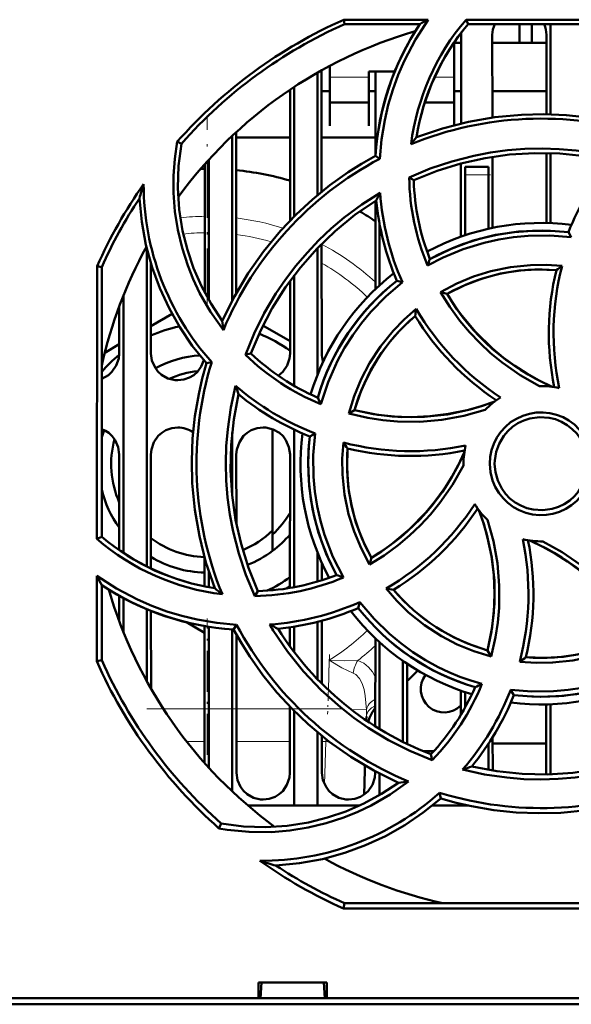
# Model space of a CAD drawing. Extents: x -1358 to 1757, y -1552 to 637.
# Tile 16 of 98: x 285 to 320, y -1403 to -1340. Entities that reach past the tile are written whole.
import ezdxf

# ---------------------------------------------------------------- set-up
doc = ezdxf.new("R2010")
doc.units = 0
doc.linetypes.add('DASHDOT', pattern=[18.5, 12, -3, 0.5, -3])

msp = doc.modelspace()

# ---------------------------------------------------------------- linework, layer by layer
at = {"color": 7, "lineweight": 50}
for p, q in [((305.578, -1339.817), (311.008, -1339.817)), ((305.638, -1340.098), (305.578, -1339.817)), ((313.589, -1340.098), (313.458, -1339.817)), ((313.459, -1339.817), (331.004, -1339.817)), ((310.476, -1340.098), (305.638, -1340.098)), ((330.944, -1340.098), (313.589, -1340.098)), ((316.901, -1341.298), (316.901, -1340.099)), ((317.686, -1341.298), (317.686, -1340.099)), ((318.891, -1340.099), (318.891, -1345.906)), ((313.131, -1346.496), (313.134, -1340.798)), ((315.148, -1340.798), (315.151, -1346.117)), ((318.631, -1345.901), (318.634, -1340.798)), ((312.691, -1343.708), (312.691, -1341.278)), ((313.133, -1341.298), (312.704, -1341.298)), ((318.633, -1341.298), (315.148, -1341.298)), ((304.691, -1342.785), (304.691, -1343.708)), ((303.891, -1343.226), (303.891, -1351.108)), ((304.149, -1343.08), (304.153, -1350.893)), ((307.191, -1343.156), (308.858, -1343.156)), ((307.191, -1343.708), (307.191, -1343.156)), ((307.63, -1348.467), (307.633, -1343.156)), ((302.128, -1352.745), (302.132, -1344.318)), ((302.391, -1344.146), (302.391, -1352.478)), ((304.691, -1343.708), (304.691, -1346.654)), ((307.191, -1346.654), (307.191, -1343.708)), ((312.691, -1346.604), (312.691, -1343.708)), ((302.132, -1344.411), (301.994, -1344.411)), ((304.7, -1344.411), (304.15, -1344.411)), ((307.632, -1344.411), (307.202, -1344.411)), ((313.132, -1344.411), (312.704, -1344.411)), ((318.632, -1344.411), (315.15, -1344.411)), ((304.691, -1345.156), (307.191, -1345.156)), ((310.8, -1345.156), (312.691, -1345.156)), ((304.691, -1346.654), (304.691, -1346.656)), ((307.191, -1346.656), (307.191, -1346.654)), ((298.391, -1347.304), (298.391, -1357.898)), ((298.651, -1347.061), (298.656, -1357.409)), ((302.131, -1347.411), (298.651, -1347.411)), ((307.631, -1347.411), (304.151, -1347.411)), ((295.124, -1347.8), (294.855, -1347.668)), ((307.901, -1348.768), (307.622, -1348.589)), ((315.152, -1348.646), (315.154, -1353.219)), ((318.628, -1352.902), (318.63, -1348.4)), ((318.891, -1348.406), (318.891, -1352.91)), ((296.626, -1357.394), (296.63, -1349.116)), ((296.891, -1348.827), (296.891, -1357.873)), ((313.128, -1353.784), (313.13, -1349.074)), ((313.391, -1349.798), (313.391, -1349.298)), ((314.891, -1349.298), (313.391, -1349.298)), ((314.891, -1349.798), (314.891, -1349.298)), ((309.797, -1349.973), (310.091, -1350.157)), ((313.391, -1353.693), (313.391, -1349.798)), ((314.891, -1349.798), (314.891, -1353.276)), ((307.626, -1357.151), (307.629, -1351.478)), ((307.891, -1356.905), (307.891, -1353.003)), ((320.235, -1353.823), (320.045, -1353.502)), ((304.154, -1354.249), (304.158, -1361.298)), ((292.891, -1354.531), (292.891, -1375.006)), ((303.891, -1354.518), (303.891, -1362.663)), ((289.679, -1373.245), (289.695, -1355.682)), ((289.695, -1355.682), (289.991, -1355.745)), ((293.155, -1355.494), (293.158, -1361.298)), ((289.991, -1373.1), (289.991, -1355.745)), ((302.391, -1356.266), (302.391, -1363.386)), ((302.124, -1361.298), (302.126, -1356.62)), ((309.363, -1356.719), (308.997, -1356.625)), ((291.391, -1357.563), (291.391, -1374.147)), ((311.822, -1357.356), (312.231, -1357.466)), ((291.124, -1361.298), (291.126, -1358.247)), ((293.157, -1359.54), (294.519, -1358.753)), ((300.373, -1359.51), (302.125, -1360.521)), ((290.184, -1361.256), (291.125, -1360.713)), ((299.243, -1361.379), (299.594, -1361.299)), ((297.078, -1361.861), (296.74, -1361.936)), ((304.22, -1361.731), (304.282, -1361.766)), ((305.9, -1365.17), (306.275, -1364.953)), ((298.391, -1366.385), (298.391, -1370.396)), ((300.991, -1366.174), (300.991, -1372.696)), ((302.391, -1366.207), (302.391, -1376.35)), ((303.73, -1366.448), (303.394, -1366.645)), ((291.118, -1373.957), (291.121, -1367.798)), ((293.161, -1367.798), (293.164, -1375.14)), ((298.661, -1367.798), (298.663, -1372.243)), ((302.117, -1376.399), (302.121, -1367.798)), ((313.291, -1368.398), (313.292, -1368.506)), ((300.991, -1372.696), (300.991, -1374.011)), ((289.991, -1373.1), (289.679, -1373.245)), ((296.617, -1376.3), (296.618, -1374.448)), ((303.891, -1374.134), (303.891, -1375.988)), ((307.243, -1374.889), (307.358, -1374.459)), ((296.891, -1375.349), (296.891, -1376.354)), ((304.164, -1374.777), (304.164, -1375.903)), ((304.291, -1375.051), (304.164, -1375.124)), ((289.672, -1381.12), (289.677, -1375.617)), ((289.991, -1381.052), (289.991, -1376.213)), ((299.85, -1376.917), (300.05, -1376.598)), ((302.117, -1376.305), (301.894, -1376.434)), ((291.116, -1378.525), (291.117, -1376.896)), ((291.391, -1377.05), (291.391, -1379.234)), ((292.891, -1377.766), (292.891, -1382.393)), ((293.165, -1377.878), (293.168, -1382.883)), ((306.619, -1377.302), (306.518, -1377.692)), ((304.166, -1378.508), (304.167, -1382.557)), ((296.616, -1379.28), (295.453, -1378.608)), ((296.612, -1387.661), (296.616, -1378.845)), ((296.891, -1378.893), (296.891, -1387.97)), ((298.391, -1379.062), (298.391, -1389.493)), ((298.482, -1379.067), (298.678, -1378.761)), ((302.116, -1380.16), (302.116, -1378.928)), ((302.391, -1378.886), (302.391, -1380.529)), ((303.891, -1378.579), (303.891, -1382.276)), ((298.666, -1379.403), (298.67, -1388.298)), ((307.613, -1385.309), (307.616, -1379.637)), ((307.891, -1385.481), (307.891, -1379.892)), ((315.072, -1380.81), (314.846, -1380.414)), ((289.991, -1381.052), (289.672, -1381.12)), ((309.391, -1386.308), (309.391, -1381.089)), ((309.667, -1381.278), (309.669, -1386.443)), ((316.329, -1382.946), (316.537, -1383.296)), ((313.114, -1384.577), (313.114, -1383.009)), ((313.391, -1384.099), (313.391, -1383.104)), ((302.112, -1388.298), (302.114, -1384.037)), ((318.612, -1388.298), (318.614, -1383.895)), ((318.891, -1383.887), (318.891, -1388.39)), ((302.391, -1384.319), (302.391, -1390.398)), ((307.038, -1384.68), (307.031, -1384.927)), ((303.891, -1385.687), (303.891, -1390.398)), ((304.169, -1385.916), (304.17, -1388.298)), ((315.169, -1386.007), (315.17, -1388.154)), ((314.891, -1386.442), (314.891, -1388.108)), ((318.613, -1386.411), (315.169, -1386.411)), ((310.725, -1386.911), (311.363, -1386.911)), ((311.192, -1387.095), (311.279, -1387.474)), ((306.942, -1387.828), (306.933, -1388.134)), ((306.933, -1388.134), (306.885, -1389.706)), ((307.612, -1388.298), (307.612, -1388.203)), ((307.891, -1389.725), (307.891, -1388.351)), ((318.608, -1388.397), (318.612, -1388.298)), ((311.827, -1389.949), (311.747, -1389.584)), ((311.807, -1389.968), (311.851, -1389.957)), ((302.391, -1390.398), (299.396, -1390.398)), ((303.891, -1390.398), (302.391, -1390.398)), ((306.612, -1390.398), (303.891, -1390.398)), ((313.391, -1390.398), (311.296, -1390.398)), ((313.391, -1390.398), (313.391, -1390.359)), ((313.569, -1390.398), (313.391, -1390.398)), ((297.692, -1391.565), (297.543, -1391.872)), ((305.566, -1397.032), (305.638, -1396.698)), ((305.638, -1396.698), (322.993, -1396.698)), ((323.148, -1397.032), (305.566, -1397.032)), ((300.088, -1402.798), (300.088, -1401.798)), ((300.089, -1401.798), (304.493, -1401.798)), ((300.227, -1402.798), (300.291, -1401.798)), ((304.291, -1401.798), (304.355, -1402.798)), ((304.493, -1401.798), (304.493, -1402.798)), ((423.268, -1403.198), (170.314, -1403.198)), ((180.494, -1402.798), (300.088, -1402.798)), ((300.088, -1402.798), (300.227, -1402.798)), ((300.141, -1402.798), (304.441, -1402.798)), ((304.355, -1402.798), (304.494, -1402.798)), ((304.494, -1402.798), (413.088, -1402.798))]:
    msp.add_line(p, q, dxfattribs=at)
at = {"color": 7, "lineweight": 18}
for p, q in [((307.191, -1343.525), (304.691, -1343.525)), ((312.691, -1343.525), (311.432, -1343.525)), ((313.391, -1349.798), (314.891, -1349.798)), ((304.589, -1382.966), (304.648, -1381.046)), ((293.954, -1384.168), (296.613, -1384.168)), ((298.668, -1384.168), (302.113, -1384.168)), ((306.049, -1384.214), (307.041, -1384.244)), ((304.434, -1386.29), (304.443, -1386.133)), ((296.612, -1386.29), (295.468, -1386.29)), ((302.112, -1386.29), (298.669, -1386.29)), ((304.434, -1386.29), (304.169, -1386.29)), ((304.35, -1389.043), (304.434, -1386.29))]:
    msp.add_line(p, q, dxfattribs=at)
at = {"color": 7, "linetype": 'DASHDOT', "lineweight": 18, "ltscale": 0.305844}
msp.add_line((296.791, -1358.226), (296.791, -1345.993), dxfattribs=at)
at = {"color": 7, "linetype": 'DASHDOT', "lineweight": 18, "ltscale": 0.045015}
msp.add_line((315.041, -1349.798), (313.24, -1349.798), dxfattribs=at)
at = {"color": 7, "linetype": 'DASHDOT', "lineweight": 18, "ltscale": 0.219763}
msp.add_line((296.791, -1387.144), (296.791, -1378.353), dxfattribs=at)
at = {"color": 7, "linetype": 'DASHDOT', "lineweight": 18, "ltscale": 0.096035}
msp.add_line((304.659, -1380.679), (304.542, -1384.519), dxfattribs=at)
at = {"color": 7, "linetype": 'DASHDOT', "lineweight": 18, "ltscale": 0.314691}
msp.add_line((305.492, -1384.168), (292.904, -1384.168), dxfattribs=at)
at = {"color": 7, "lineweight": 50}
for points in [[(311.008, -1339.817), (310.191, -1341.094), (309.492, -1342.437), (309.088, -1343.374), (308.739, -1344.336), (308.45, -1345.307), (308.219, -1346.291), (308.015, -1347.521), (307.901, -1348.768)], [(310.271, -1347.377), (311.933, -1346.814), (313.617, -1346.387), (315.317, -1346.094), (317.029, -1345.934), (318.468, -1345.899), (319.905, -1345.955), (321.341, -1346.104), (322.775, -1346.349), (323.767, -1346.575), (324.754, -1346.847)], [(297.825, -1359.798), (297.002, -1358.632), (296.296, -1357.399), (295.885, -1356.53), (295.528, -1355.637), (295.163, -1354.498), (294.888, -1353.335), (294.705, -1352.155), (294.614, -1350.964), (294.614, -1349.864), (294.695, -1348.765), (294.855, -1347.668)], [(295.124, -1347.8), (294.942, -1349.226), (294.896, -1350.641), (294.985, -1352.04), (295.205, -1353.417), (295.507, -1354.631), (295.907, -1355.816), (296.413, -1356.974), (297.031, -1358.111), (297.756, -1359.204)], [(309.795, -1349.973), (311.152, -1349.405), (312.539, -1348.939), (313.953, -1348.578), (315.038, -1348.372), (316.134, -1348.226), (317.242, -1348.138), (318.352, -1348.11), (319.447, -1348.141), (320.537, -1348.232), (321.916, -1348.434), (323.285, -1348.733)], [(297.756, -1359.204), (298.533, -1357.632), (299.422, -1356.139), (300.417, -1354.729), (301.514, -1353.406), (302.507, -1352.363), (303.563, -1351.387), (304.683, -1350.477), (305.87, -1349.636), (306.731, -1349.095), (307.622, -1348.589)], [(322.762, -1348.905), (321.135, -1348.601), (319.505, -1348.433), (317.879, -1348.402), (316.259, -1348.502), (314.685, -1348.725), (313.128, -1349.074), (311.595, -1349.552), (310.09, -1350.157)], [(299.242, -1361.38), (299.801, -1360.018), (300.453, -1358.707), (301.198, -1357.451), (301.82, -1356.539), (302.491, -1355.662), (303.213, -1354.816), (303.978, -1354.011), (304.775, -1353.259), (305.611, -1352.552), (306.734, -1351.717), (307.92, -1350.958)], [(296.74, -1361.935), (295.827, -1360.805), (295.023, -1359.62), (294.325, -1358.384), (293.731, -1357.097), (293.239, -1355.763), (292.841, -1354.319), (292.567, -1352.836), (292.422, -1351.317)], [(307.669, -1351.453), (306.303, -1352.389), (305.032, -1353.422), (303.86, -1354.55), (302.785, -1355.767), (301.83, -1357.037), (300.976, -1358.385), (300.229, -1359.807), (299.594, -1361.299)], [(320.235, -1353.823), (318.843, -1353.707), (317.447, -1353.727), (316.502, -1353.816), (315.561, -1353.965), (314.62, -1354.173), (313.277, -1354.582), (311.99, -1355.115), (310.975, -1355.644)], [(311.124, -1355.222), (312.495, -1354.558), (313.91, -1354.039), (315.362, -1353.67), (316.844, -1353.454), (318.349, -1353.393), (319.195, -1353.424), (320.045, -1353.502)], [(311.82, -1357.358), (312.862, -1356.807), (313.938, -1356.357), (315.046, -1356.01), (316.318, -1355.745), (317.611, -1355.612), (318.624, -1355.601), (319.641, -1355.672)], [(319.27, -1355.937), (318.055, -1355.897), (316.853, -1355.972), (315.671, -1356.164), (314.513, -1356.473), (313.386, -1356.897), (312.23, -1357.466)], [(309.363, -1356.719), (308.294, -1357.625), (307.32, -1358.628), (306.715, -1359.36), (306.155, -1360.131), (305.638, -1360.944), (305.182, -1361.77), (304.569, -1363.14), (304.104, -1364.564)], [(318.194, -1363.399), (316.948, -1362.697), (315.778, -1361.884), (315.039, -1361.277), (314.338, -1360.625), (313.676, -1359.929), (313.059, -1359.193), (312.407, -1358.3), (311.82, -1357.358)], [(312.231, -1357.466), (312.647, -1358.12), (313.092, -1358.746), (314.068, -1359.916), (315.153, -1360.975), (315.853, -1361.557), (316.59, -1362.097), (317.365, -1362.596), (318.173, -1363.048), (319.009, -1363.45)], [(305.9, -1365.172), (306.248, -1364.042), (306.693, -1362.961), (307.231, -1361.932), (307.942, -1360.845), (308.761, -1359.838), (309.474, -1359.111), (310.247, -1358.44)], [(289.991, -1362.925), (290.42, -1362.696), (290.65, -1362.488), (290.926, -1362.081), (291.089, -1361.622), (291.124, -1361.298)], [(293.158, -1361.298), (293.23, -1361.763), (293.426, -1362.209), (293.61, -1362.463), (293.837, -1362.677), (294.251, -1362.91), (294.713, -1363.022), (294.891, -1363.031)], [(301.364, -1362.736), (301.65, -1362.488), (301.926, -1362.081), (302.089, -1361.622), (302.124, -1361.298)], [(294.891, -1363.031), (295.283, -1362.987), (295.655, -1362.856), (295.92, -1362.696), (296.15, -1362.488), (296.4, -1362.131), (296.562, -1361.73)], [(297.269, -1376.419), (296.707, -1374.757), (296.28, -1373.073), (295.987, -1371.372), (295.827, -1369.661), (295.792, -1368.221), (295.848, -1366.784), (295.997, -1365.349), (296.241, -1363.914), (296.467, -1362.922), (296.74, -1361.935)], [(299.85, -1376.92), (299.281, -1375.561), (298.814, -1374.173), (298.452, -1372.757), (298.247, -1371.674), (298.1, -1370.579), (298.012, -1369.471), (297.984, -1368.36), (298.015, -1367.265), (298.106, -1366.173), (298.312, -1364.771), (298.618, -1363.379)], [(298.797, -1363.927), (298.493, -1365.555), (298.326, -1367.184), (298.294, -1368.811), (298.395, -1370.43), (298.618, -1372.005), (298.967, -1373.561), (299.444, -1375.094), (300.05, -1376.599)], [(306.275, -1364.954), (307.769, -1365.251), (309.269, -1365.398), (310.767, -1365.39), (312.256, -1365.226), (313.729, -1364.907), (314.518, -1364.671), (315.3, -1364.392)], [(306.275, -1364.953), (307.491, -1365.204), (308.708, -1365.35), (309.922, -1365.396), (311.126, -1365.345), (312.328, -1365.197), (313.526, -1364.951), (314.419, -1364.7), (315.3, -1364.392)], [(314.685, -1364.934), (313.305, -1365.321), (311.902, -1365.574), (310.473, -1365.694), (309.038, -1365.679), (308.086, -1365.596), (307.14, -1365.453), (305.9, -1365.172)], [(314.984, -1368.398), (315.012, -1367.956), (315.098, -1367.526), (315.243, -1367.113), (315.444, -1366.719), (315.698, -1366.348), (315.998, -1366.015), (316.329, -1365.734), (316.698, -1365.5), (317.107, -1365.313), (317.538, -1365.18), (317.972, -1365.107), (318.409, -1365.093), (318.844, -1365.139), (319.281, -1365.246), (319.702, -1365.409), (320.086, -1365.62), (320.435, -1365.879), (320.75, -1366.189), (321.024, -1366.54), (321.253, -1366.93), (321.424, -1367.333), (321.555, -1367.855), (321.598, -1368.398)], [(321.291, -1368.398), (321.236, -1367.853), (321.077, -1367.311), (320.821, -1366.797), (320.582, -1366.464), (320.296, -1366.167), (319.962, -1365.909), (319.599, -1365.7), (319.209, -1365.542), (318.81, -1365.442), (318.189, -1365.4), (317.572, -1365.485), (317.179, -1365.612), (316.799, -1365.797), (316.444, -1366.035), (316.142, -1366.305), (315.883, -1366.615), (315.591, -1367.111), (315.395, -1367.645), (315.299, -1368.192), (315.291, -1368.398)], [(291.121, -1367.798), (291.05, -1367.334), (290.854, -1366.888), (290.67, -1366.634), (290.443, -1366.421), (290.226, -1366.279), (289.991, -1366.173)], [(294.891, -1366.067), (294.499, -1366.112), (294.127, -1366.243), (293.863, -1366.403), (293.633, -1366.611), (293.357, -1367.018), (293.196, -1367.477), (293.161, -1367.798)], [(300.391, -1366.067), (299.999, -1366.112), (299.627, -1366.243), (299.363, -1366.403), (299.133, -1366.611), (298.857, -1367.018), (298.696, -1367.477), (298.661, -1367.798)], [(302.121, -1367.798), (302.05, -1367.334), (301.854, -1366.888), (301.67, -1366.634), (301.443, -1366.421), (301.029, -1366.188), (300.568, -1366.076), (300.391, -1366.067)], [(303.73, -1366.448), (303.616, -1367.847), (303.637, -1369.249), (303.727, -1370.195), (303.876, -1371.138), (304.085, -1372.079), (304.347, -1372.985), (304.883, -1374.388), (305.562, -1375.724)], [(305.114, -1375.566), (304.45, -1374.194), (303.931, -1372.78), (303.562, -1371.328), (303.347, -1369.845), (303.285, -1368.34), (303.317, -1367.494), (303.394, -1366.645)], [(307.244, -1374.891), (306.691, -1373.842), (306.24, -1372.76), (305.891, -1371.648), (305.625, -1370.375), (305.491, -1369.083), (305.481, -1368.06), (305.554, -1367.034)], [(305.83, -1367.419), (305.79, -1368.635), (305.865, -1369.836), (306.057, -1371.019), (306.365, -1372.176), (306.789, -1373.303), (307.359, -1374.459)], [(307.358, -1374.459), (308.012, -1374.043), (308.639, -1373.597), (309.808, -1372.622), (310.868, -1371.536), (311.449, -1370.836), (311.99, -1370.099), (312.488, -1369.324), (312.941, -1368.516), (313.343, -1367.68)], [(321.598, -1368.398), (321.571, -1368.841), (321.486, -1369.271), (321.341, -1369.685), (321.141, -1370.078), (320.887, -1370.45), (320.589, -1370.784), (320.257, -1371.065), (319.889, -1371.3), (319.48, -1371.488), (319.05, -1371.621), (318.616, -1371.696), (318.179, -1371.71), (317.744, -1371.665), (317.307, -1371.559), (316.886, -1371.396), (316.501, -1371.187), (316.152, -1370.928), (315.836, -1370.619), (315.562, -1370.269), (315.331, -1369.878), (315.16, -1369.476), (315.026, -1368.948), (314.984, -1368.398)], [(315.291, -1368.398), (315.346, -1368.944), (315.505, -1369.486), (315.761, -1370), (316, -1370.333), (316.286, -1370.63), (316.62, -1370.888), (316.983, -1371.097), (317.372, -1371.255), (317.772, -1371.354), (318.393, -1371.397), (319.01, -1371.312), (319.403, -1371.185), (319.783, -1370.999), (320.138, -1370.762), (320.44, -1370.492), (320.699, -1370.182), (320.991, -1369.686), (321.187, -1369.152), (321.283, -1368.605), (321.291, -1368.398)], [(313.292, -1368.506), (312.59, -1369.752), (311.777, -1370.923), (311.171, -1371.663), (310.52, -1372.365), (309.823, -1373.028), (309.088, -1373.646), (308.191, -1374.301), (307.244, -1374.891)], [(314.847, -1380.414), (315.144, -1378.92), (315.291, -1377.42), (315.283, -1375.922), (315.118, -1374.433), (314.799, -1372.96), (314.563, -1372.171), (314.284, -1371.39)], [(314.846, -1380.414), (315.097, -1379.199), (315.243, -1377.981), (315.289, -1376.768), (315.237, -1375.564), (315.09, -1374.361), (314.844, -1373.163), (314.592, -1372.27), (314.284, -1371.39)], [(314.837, -1372.014), (315.223, -1373.395), (315.477, -1374.799), (315.596, -1376.23), (315.582, -1377.667), (315.499, -1378.619), (315.356, -1379.565), (315.074, -1380.811)], [(324.351, -1379.331), (323.935, -1378.677), (323.49, -1378.05), (322.514, -1376.881), (321.429, -1375.822), (320.729, -1375.24), (319.991, -1374.7), (319.216, -1374.201), (318.409, -1373.749), (317.573, -1373.347)], [(318.408, -1373.397), (319.655, -1374.1), (320.826, -1374.915), (321.566, -1375.522), (322.268, -1376.175), (322.931, -1376.873), (323.549, -1377.608), (324.202, -1378.504), (324.791, -1379.449)], [(289.677, -1375.617), (290.95, -1376.439), (292.288, -1377.143), (293.224, -1377.55), (294.184, -1377.903), (295.154, -1378.196), (296.138, -1378.431), (297.399, -1378.644), (298.678, -1378.761)], [(315.074, -1380.811), (313.961, -1380.472), (312.891, -1380.035), (311.867, -1379.502), (310.776, -1378.791), (309.759, -1377.967), (309.007, -1377.234), (308.31, -1376.436)], [(306.619, -1377.302), (307.529, -1378.376), (308.534, -1379.354), (309.266, -1379.96), (310.036, -1380.521), (310.847, -1381.038), (311.67, -1381.494), (312.352, -1381.821), (313.048, -1382.11), (313.757, -1382.361), (314.479, -1382.574)], [(309.097, -1388.934), (307.524, -1388.156), (306.031, -1387.267), (304.622, -1386.272), (303.298, -1385.175), (302.256, -1384.182), (301.279, -1383.127), (300.37, -1382.006), (299.529, -1380.819), (298.987, -1379.958), (298.482, -1379.068)], [(301.036, -1379.132), (301.962, -1380.498), (302.99, -1381.776), (304.129, -1382.974), (305.362, -1384.077), (306.238, -1384.761), (307.148, -1385.396), (308.466, -1386.192), (309.844, -1386.886), (311.278, -1387.475)], [(324.791, -1379.449), (323.763, -1379.999), (322.698, -1380.448), (321.598, -1380.796), (320.327, -1381.065), (319.029, -1381.202), (317.974, -1381.216), (316.912, -1381.143)], [(317.312, -1380.86), (318.527, -1380.9), (319.729, -1380.825), (320.911, -1380.633), (322.068, -1380.324), (323.195, -1379.9), (324.352, -1379.331)], [(316.329, -1382.946), (317.703, -1383.065), (319.084, -1383.05), (320.024, -1382.964), (320.962, -1382.817), (321.904, -1382.61), (322.814, -1382.35), (323.538, -1382.098), (324.246, -1381.808), (324.939, -1381.481), (325.617, -1381.116)], [(325.458, -1381.575), (324.087, -1382.239), (322.672, -1382.758), (321.22, -1383.127), (319.738, -1383.343), (318.233, -1383.404), (317.387, -1383.373), (316.537, -1383.295)], [(307.614, -1384.102), (307.401, -1384.414), (307.239, -1384.753), (307.15, -1385.008)], [(313.82, -1387.892), (315.447, -1388.196), (317.077, -1388.363), (318.703, -1388.395), (320.323, -1388.295), (321.897, -1388.072), (323.453, -1387.722), (324.987, -1387.245), (326.492, -1386.639)], [(326.821, -1386.845), (325.467, -1387.416), (324.082, -1387.883), (322.67, -1388.247), (321.582, -1388.455), (320.483, -1388.604), (319.378, -1388.694), (318.27, -1388.725), (317.177, -1388.696), (316.087, -1388.607), (314.654, -1388.397), (313.231, -1388.084)], [(298.67, -1388.298), (298.742, -1388.762), (298.938, -1389.206), (299.122, -1389.458), (299.349, -1389.67), (299.762, -1389.901), (300.223, -1390.01), (300.391, -1390.019)], [(300.391, -1390.019), (300.786, -1389.973), (301.161, -1389.839), (301.423, -1389.678), (301.651, -1389.468), (301.923, -1389.06), (302.08, -1388.601), (302.112, -1388.298)], [(304.17, -1388.298), (304.242, -1388.762), (304.438, -1389.206), (304.622, -1389.458), (304.849, -1389.67), (305.262, -1389.901), (305.723, -1390.01), (305.891, -1390.019)], [(305.891, -1390.019), (306.286, -1389.973), (306.661, -1389.839), (306.923, -1389.678), (307.151, -1389.468), (307.423, -1389.06), (307.58, -1388.601), (307.612, -1388.298)], [(309.743, -1388.857), (308.579, -1389.686), (307.349, -1390.398), (306.482, -1390.813), (305.589, -1391.174), (304.452, -1391.545), (303.289, -1391.825), (302.108, -1392.014), (300.916, -1392.11), (299.487, -1392.102), (298.061, -1391.958), (297.543, -1391.872)], [(297.692, -1391.565), (299.118, -1391.748), (300.534, -1391.793), (301.932, -1391.704), (303.309, -1391.485), (304.524, -1391.183), (305.709, -1390.782), (306.867, -1390.277), (308.003, -1389.658), (309.097, -1388.934)], [(311.828, -1389.95), (310.698, -1390.862), (309.513, -1391.667), (308.276, -1392.365), (306.99, -1392.959), (305.656, -1393.45), (304.212, -1393.849), (302.728, -1394.122), (301.21, -1394.267)], [(326.311, -1389.42), (324.649, -1389.982), (322.965, -1390.41), (321.265, -1390.702), (319.553, -1390.863), (318.114, -1390.898), (316.677, -1390.842), (315.242, -1390.693), (313.807, -1390.449), (312.815, -1390.222), (311.828, -1389.95)]]:
    msp.add_lwpolyline(points, dxfattribs=at)
at = {"color": 7, "lineweight": 18}
for points in [[(306.187, -1381.881), (305.461, -1381.534), (304.648, -1381.046)], [(304.648, -1381.046), (305.647, -1381.081), (306.48, -1381.068)], [(306.48, -1381.068), (306.864, -1381.234), (307.183, -1381.489), (307.429, -1381.801), (307.615, -1382.154)], [(307.041, -1384.244), (306.969, -1383.34), (306.887, -1382.926), (306.76, -1382.538), (306.588, -1382.216), (306.354, -1381.972), (306.187, -1381.881)]]:
    msp.add_lwpolyline(points, dxfattribs=at)
at = {"color": 7, "lineweight": 50}
for centre, radius, start, end in [((318.27, -1368.396), 31.271, 113.94625, 138.4836), ((325.074, -1349.744), 15.28, 139.48243, 172.79538), ((328.509, -1373.569), 38.019, 117.40726, 118.31442), ((325.099, -1349.741), 17.515, 146.59769, 176.23014), ((325.123, -1349.755), 15.043, 140.06547, 170.90449), ((316.918, -1340.832), 1.771, 155.56018, 178.92731), ((316.864, -1340.832), 1.771, 1.07266, 24.44208), ((318.291, -1368.398), 29, 106.23146, 143.7055), ((311.7, -1340.799), 1.434, 0.03351, 4.91924), ((318.291, -1368.384), 22.198, 72.88174, 112.17097), ((326.258, -1360.341), 20.583, 140.96026, 142.55795), ((318.294, -1368.379), 22.195, 117.92102, 157.25569), ((336.201, -1359.951), 17.396, 140.58358, 158.24036), ((296.791, -1368.411), 19, 90.48748, 91.27855), ((296.791, -1368.411), 19, 73.68325, 84.3792), ((325.176, -1349.729), 15.384, 180.90834, 202.61269), ((318.266, -1368.409), 31.278, 144.85921, 155.98891), ((314.547, -1357.311), 22.923, 162.46991, 164.84323), ((309.902, -1350.381), 17.213, 180.08394, 221.83352), ((324.972, -1349.759), 14.887, 181.53456, 201.52931), ((327.477, -1361.165), 22.061, 152.4404, 153.88184), ((325.034, -1349.73), 17.159, 184.10169, 204.03424), ((318.244, -1368.376), 30.947, 146.54988, 155.91187), ((324.982, -1349.761), 17.396, 185.58072, 203.23758), ((296.791, -1368.411), 19, 55.22484, 58.83322), ((318.291, -1368.398), 15.5, 82.75842, 118.28283), ((318.289, -1368.39), 14.991, 83.27569, 118.55293), ((318.291, -1368.398), 29, 151.23451, 167.39631), ((331.808, -1362.697), 21.993, 160.13015, 161.29438), ((336.369, -1359.991), 17.277, 165.52435, 191.84558), ((329.314, -1369.611), 16.966, 124.75972, 126.29906), ((318.291, -1368.398), 15.5, 127.75858, 163.28089), ((318.289, -1368.39), 12.491, 85.49434, 119.0148), ((336.07, -1360.001), 17.284, 166.40093, 191.5798), ((318.284, -1368.394), 14.992, 128.27618, 163.54921), ((318.286, -1368.395), 12.494, 130.49679, 164.01209), ((326.753, -1361.403), 16.769, 169.82252, 171.397), ((324.925, -1349.889), 17.283, 211.40052, 236.57952), ((325.119, -1349.686), 17.257, 210.48215, 236.84623), ((318.84, -1356.989), 21.199, 185.99581, 187.60899), ((296.791, -1368.411), 9.025, 101.51487, 113.74574), ((296.791, -1368.411), 9.025, 53.7782, 68.30479), ((296.791, -1368.411), 9.025, 128.91949, 138.8962), ((296.791, -1368.411), 7, 93.93407, 118.45588), ((309.926, -1350.378), 15.336, 225.83995, 247.68666), ((309.832, -1350.493), 14.886, 226.54534, 246.54031), ((305.842, -1361.276), 1.685, 180.77621, 199.21494), ((318.298, -1368.378), 22.199, 162.9283, 202.31487), ((296.791, -1368.411), 6, 95.74378, 114.22249), ((319.536, -1356.839), 21.916, 197.36325, 198.87074), ((309.903, -1350.365), 17.226, 229.07126, 249.00303), ((309.843, -1350.488), 17.396, 230.58367, 248.24047), ((318.291, -1368.398), 5, 76.47188, 91.11481), ((323.151, -1355.146), 21.245, 205.06649, 206.3051), ((318.291, -1368.398), 5, 121.46385, 136.15105), ((296.791, -1368.411), 7, 161.88768, 166.28861), ((294.895, -1367.804), 1.737, 55.40934, 90.12117), ((318.291, -1368.398), 15.5, 172.75832, 208.28287), ((296.791, -1368.411), 6.188, 165.10325, 203.57831), ((318.285, -1368.4), 14.993, 173.27679, 208.54961), ((309.899, -1350.305), 17.286, 255.44136, 281.78891), ((319.423, -1357.395), 16.89, 214.80123, 216.40578), ((318.29, -1368.399), 12.498, 175.50406, 209.00626), ((309.894, -1350.619), 17.283, 256.40089, 281.57989), ((318.291, -1368.398), 5, 166.42763, 179.99999), ((296.791, -1368.411), 7, 193.71134, 215.87297), ((296.791, -1368.411), 6.188, 312.74385, 329.43368), ((299.594, -1361.554), 17.247, 300.35718, 326.78306), ((299.781, -1361.764), 17.284, 301.40077, 326.57907), ((318.291, -1368.398), 5, 211.38447, 226.31339), ((296.791, -1368.411), 6, 292.40107, 314.427), ((299.622, -1361.63), 15.29, 229.43503, 263.0111), ((299.647, -1361.566), 15.043, 230.06576, 260.90389), ((296.791, -1368.411), 6, 232.79277, 268.24283), ((296.791, -1368.411), 7, 306.8699, 319.55965), ((300.215, -1376.774), 17.259, 345.33773, 11.7583), ((318.291, -1368.398), 5, 256.35958, 271.34427), ((300.511, -1376.796), 17.284, 346.40114, 11.57945), ((296.791, -1368.411), 7, 291.71571, 306.8699), ((296.791, -1368.411), 7, 238.78607, 268.57932), ((323.424, -1358.212), 37.972, 207.28254, 208.2987), ((299.607, -1361.526), 15.397, 270.90356, 292.75576), ((299.651, -1361.718), 14.886, 271.53435, 291.52923), ((296.791, -1368.411), 9.025, 295.29546, 306.16931), ((312.117, -1356.257), 20.538, 250.06281, 251.38628), ((299.633, -1361.591), 17.515, 236.59765, 266.23032), ((318.291, -1368.398), 29, 196.23145, 233.70554), ((310.191, -1360.476), 20.522, 230.97311, 232.7224), ((311.944, -1356.595), 20.171, 259.62, 260.99359), ((318.29, -1368.399), 12.499, 220.50471, 254.00711), ((299.638, -1361.639), 17.149, 273.90941, 294.02134), ((299.653, -1361.705), 17.398, 275.58228, 293.23819), ((318.291, -1368.398), 15.5, 217.75854, 253.28091), ((318.289, -1368.401), 14.996, 218.2815, 253.54464), ((318.293, -1368.375), 22.195, 207.90271, 247.34311), ((315.017, -1370.551), 16.404, 209.97554, 211.53947), ((310.729, -1359.917), 21.284, 242.21354, 243.83811), ((318.291, -1368.399), 19.999, 212.0822, 249.20931), ((318.292, -1368.404), 12.494, 265.49995, 299.01339), ((306.292, -1365.714), 18.731, 304.53918, 306.03748), ((318.26, -1368.448), 31.27, 203.90469, 228.50886), ((296.791, -1368.411), 19, 312.66295, 315.55878), ((318.291, -1368.402), 14.996, 263.28209, 298.54851), ((312.041, -1382.911), 1.5, 142.46646, 315.64437), ((318.291, -1368.398), 15.5, 262.75857, 298.28273), ((300.387, -1376.858), 14.885, 316.54396, 336.54009), ((300.26, -1376.779), 15.356, 315.8501, 337.82662), ((300.273, -1376.77), 17.203, 318.87706, 338.96268), ((305.798, -1365.13), 19.482, 295.02564, 296.45056), ((300.38, -1376.846), 17.396, 320.58363, 338.24028), ((306.757, -1367.193), 21.871, 287.21716, 288.83943), ((306.881, -1367.876), 21.172, 276.00425, 277.76258), ((318.298, -1368.371), 22.196, 254.42292, 292.27857), ((300.289, -1376.771), 17.189, 269.60986, 311.80399), ((319.278, -1364.183), 26.494, 253.48454, 254.81356), ((318.271, -1368.455), 31.274, 234.63916, 246.03116), ((307.198, -1372.179), 22.886, 252.12171, 254.83132), ((318.268, -1368.446), 30.947, 236.54988, 245.91186), ((318.291, -1368.398), 29, 241.23468, 257.38563)]:
    msp.add_arc(centre, radius, start, end, dxfattribs=at)
at = {"color": 7, "lineweight": 18}
for centre, radius, start, end in [((296.791, -1368.411), 15.939, 90.58612, 96.25673), ((296.791, -1368.411), 15.939, 72.18476, 83.29024), ((296.791, -1368.411), 14.879, 90.62977, 95.9619), ((296.791, -1368.411), 14.879, 73.93991, 82.80757), ((296.791, -1368.411), 15.939, 47.17474, 62.48719), ((296.791, -1368.411), 14.879, 46.16487, 60.33586), ((296.791, -1368.411), 14.879, 301.87624, 313.89944), ((296.791, -1368.411), 15.939, 307.43427, 312.77277), ((308.502, -1382.253), 2.345, 149.62029, 170.87299), ((297.835, -1384.411), 9.207, 358.32572, 1.03981)]:
    msp.add_arc(centre, radius, start, end, dxfattribs=at)
at = {"color": 7, "lineweight": 50}
for centre, major_axis, ratio, start_param, end_param in [((12616.022, -18156.191), (12316.056, -16812.807), 0.038134, 3.133394, 3.149792), ((12912.955, -5582.643), (12604.468, -4238.488), 0.035668, 3.132152, 3.151038), ((7946.204, -4824.551), (7634.778, -3481.043), 0.041509, 3.13011, 3.153076), ((17520.297, -13008.959), (17214.443, -11648.977), 0.026223, 3.133258, 3.149926), ((13113.379, 13140.271), (-12798.231, -14501.266), 0.027193, 6.274586, 6.291779), ((14622.667, -10566.219), (14314.9, -9204.587), 0.026519, 3.133609, 3.149572), ((-14189.85, 11426.224), (14500.736, -12797.765), 0.027194, 6.274586, 6.291779), ((3774.083, 6258.722), (-3480.682, -7633.985), 0.041511, 6.271702, 6.294669), ((-12474.74, -15874.737), (-12796.175, -14498.935), 0.027195, 3.132993, 3.150187), ((4532.117, 11225.022), (-4238.071, -12603.225), 0.03567, 6.273745, 6.292632), ((9516.543, 12936.648), (-9205.019, -14315.57), 0.026519, 6.275203, 6.291166), ((11959.497, 15834.562), (-11649.622, -17215.396), 0.026223, 6.274851, 6.291518), ((17108.738, 10931.277), (16815.461, 12318), 0.038131, 3.133395, 3.149791)]:
    msp.add_ellipse(centre, major_axis=major_axis, ratio=ratio, start_param=start_param, end_param=end_param, dxfattribs=at)
at = {"color": 7, "lineweight": 18}
for centre, major_axis, ratio, start_param, end_param in [((308.534, -1384.29), (1.498, 0.071), 0.63921, 2.20101, 3.020328), ((308.538, -1384.726), (1.499, -0.046), 0.621499, 2.253451, 3.141593), ((304.434, -1388.057), (2.499, -0.076), 0.706942, 1.502227, 1.592392), ((304.434, -1388.057), (2.499, -0.076), 0.706942, 0, 0.187606)]:
    msp.add_ellipse(centre, major_axis=major_axis, ratio=ratio, start_param=start_param, end_param=end_param, dxfattribs=at)

doc.saveas('drawing.dxf')
